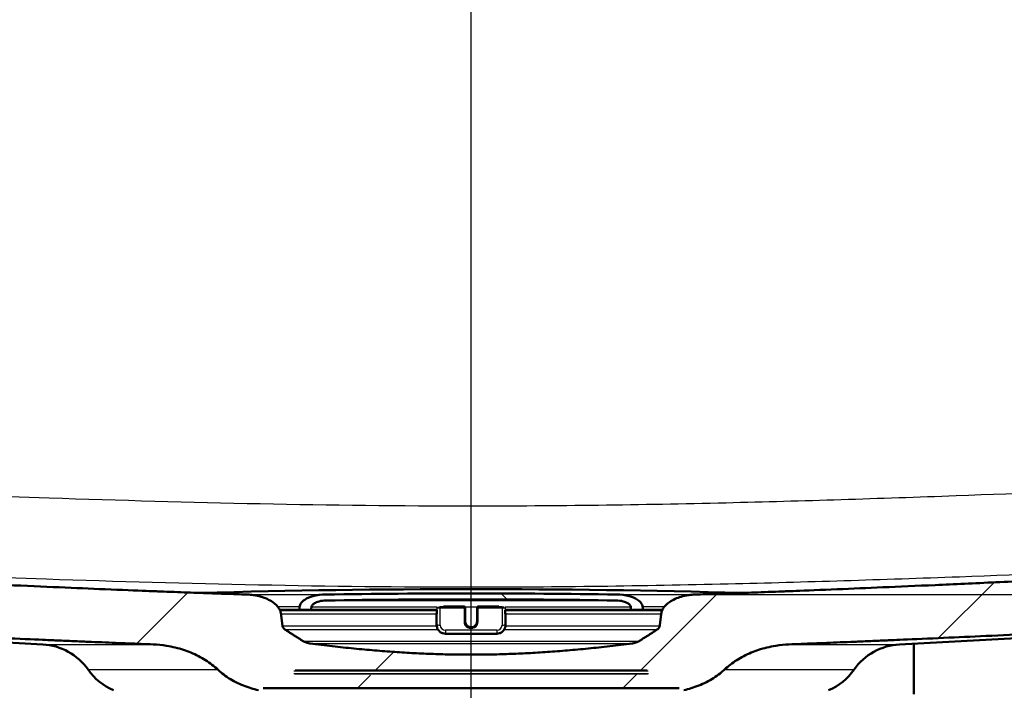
# Model space of a CAD drawing. Header units: millimetres. Extents: x 100 to 2000, y 93 to 3947.
# Tile 8 of 20: x 686 to 853, y 1551 to 1665. Entities that reach past the tile are written whole.
import ezdxf

# ---------------------------------------------------------------- set-up
doc = ezdxf.new("R2010")
doc.units = ezdxf.units.MM
doc.header["$LTSCALE"] = 10
for name, color, linetype, lineweight in [('Centerline(ISO)', 7, 'Continuous', 25), ('Dimensions(ISO)', 7, 'Continuous', 25), ('Hatch', 7, 'Continuous', 9), ('Visible Edges(ISO)', 7, 'Continuous', 50), ('Visible Tangent Edges(ISO)', 7, 'Continuous', 25)]:
    doc.layers.add(name, color=color, linetype=linetype, lineweight=lineweight)
doc.styles.add('Text_3.5mm', font='arial.ttf', dxfattribs={"width": 0.9})
doc.dimstyles.new('KS-STANDARD', dxfattribs={"dimscale": 10, "dimtxt": 3.5, "dimasz": 2.5, "dimexe": 3.175, "dimexo": 0, "dimgap": 0.8, "dimtad": 1, "dimdec": 1, "dimrnd": 1e-08, "dimtxsty": 'Text_3.5mm', "dimcen": 0.09, "dimdle": 10, "dimclrd": 7, "dimclre": 7, "dimclrt": 7, "dimadec": 0, "dimazin": 2, "dimtfac": 0.714286, "dimtdec": 4, "dimtmove": 0, "dimatfit": 3, "dimfxl": 0, "dimtolj": 1, "dimlwd": 25, "dimlwe": 25, "dimarcsym": 0})

# ---------------------------------------------------------------- blocks, each defined once
blk = doc.blocks.new('*D9')
at = {"layer": 'Defpoints', "color": 0, "linetype": 'Continuous'}
for p in [(965.57, 1767.08), (1225.09, 1767.08), (800.23, 1567.24)]:
    blk.add_point(p, dxfattribs=at)
at = {"layer": 'Dimensions(ISO)', "color": 7, "linetype": 'Continuous', "lineweight": 25}
for p, q in [((965.57, 1767.08), (1256.84, 1767.08)), ((1225.09, 1592.24), (1225.09, 1742.08)), ((800.23, 1567.24), (1256.84, 1567.24))]:
    blk.add_line(p, q, dxfattribs=at)
at = {"layer": 'Dimensions(ISO)', "color": 7, "linetype": 'Continuous'}
for points in [[(1220.93, 1742.08), (1229.26, 1742.08), (1225.09, 1767.08)], [(1220.93, 1592.24), (1229.26, 1592.24), (1225.09, 1567.24)]]:
    blk.add_solid(points, dxfattribs=at)
at = {"layer": 'Dimensions(ISO)', "color": 7, "linetype": 'Continuous', "lineweight": 25, "insert": (1199.22, 1632.24), "char_height": 35, "attachment_point": 4, "rotation": 90, "style": 'Text_3.5mm'}
blk.add_mtext('\\A1;200', dxfattribs=at)

msp = doc.modelspace()

# ---------------------------------------------------------------- hatches: boundary and pattern name
at = {"layer": 'Hatch'}
h = msp.add_hatch(dxfattribs=at)
h.set_pattern_fill('ANSI31', color=256, scale=254, style=0)
h.set_pattern_definition([(45, (0, 0), (-22.45064, 22.45064), [])])
edge = h.paths.add_edge_path()
edge.add_spline(control_points=[(797.58, 1551.38), (797.7, 1551.38), (797.84, 1551.36), (798.05, 1551.3), (798.16, 1551.25), (798.29, 1551.16), (798.35, 1551.1), (798.38, 1551.04), (798.38, 1551.03), (798.39, 1551.03)], knot_values=[-0.10134, -0.10134, -0.10134, -0.10134, -0.064566, -0.064566, -0.036176, -0.036176, -0.015542, -0.015542, -0.013949, -0.013949, -0.013949, -0.013949], degree=3, periodic=0)
edge.add_line((798.39, 1551.03), (798.39, 1551.03))
edge.add_spline(control_points=[(798.39, 1551.03), (798.82, 1551.13), (799.24, 1551.25), (800.47, 1551.64), (801.35, 1551.99), (803.04, 1552.84), (803.84, 1553.35), (804.76, 1554.08), (805.01, 1554.29), (805.25, 1554.53)], knot_values=[12.958233, 12.958233, 12.958233, 12.958233, 13.085259, 13.085259, 13.344928, 13.344928, 13.604598, 13.604598, 13.698705, 13.698705, 13.698705, 13.698705], degree=3, periodic=0)
edge.add_spline(control_points=[(805.25, 1554.53), (805.58, 1554.83), (805.91, 1555.11), (806.91, 1555.89), (807.7, 1556.39), (809.36, 1557.24), (810.23, 1557.6), (811.93, 1558.16), (812.92, 1558.41), (814.68, 1558.69), (815.44, 1558.77), (816.17, 1558.8)], knot_values=[4.12508, 4.12508, 4.12508, 4.12508, 4.248792, 4.248792, 4.50521, 4.50521, 4.761627, 4.761627, 5.040476, 5.040476, 5.250444, 5.250444, 5.250444, 5.250444], degree=3, periodic=0)
edge.add_spline(control_points=[(816.17, 1558.8), (847.56, 1560.02), (918.28, 1563.55)], knot_values=[25.041438, 25.041438, 25.041438, 31.228793, 31.228793, 31.228793], weights=[1.751223, 1.468718, 1.000744], degree=2, periodic=0)
edge.add_spline(control_points=[(918.28, 1563.55), (920.46, 1563.66), (922.61, 1564.13), (926.68, 1565.74), (928.57, 1566.88), (932.22, 1569.98), (933.85, 1572.04), (936.24, 1576.67), (936.98, 1579.19), (937.2, 1581.79)], knot_values=[-2.875134, -2.875134, -2.875134, -2.875134, -2.219023, -2.219023, -1.562894, -1.562894, -0.781472, -0.781472, 0, 0, 0, 0], degree=3, periodic=0)
edge.add_line((937.2, 1581.79), (952.35, 1754.97))
edge.add_ellipse((956.84, 1754.58), major_axis=(0.39, 4.48), ratio=1, start_angle=23.7503, end_angle=90, ccw=False)
edge.add_line((955.39, 1758.84), (955.39, 1760.08))
edge.add_ellipse((956.39, 1760.08), major_axis=(0, 1), ratio=1, start_angle=0, end_angle=90, ccw=False)
edge.add_line((956.39, 1761.08), (957.39, 1761.08))
edge.add_line((957.39, 1761.08), (967.39, 1761.08))
edge.add_line((967.39, 1761.08), (967.07, 1765.68))
edge.add_ellipse((965.57, 1765.58), major_axis=(-0.1, 1.5), ratio=1, start_angle=270, end_angle=356)
edge.add_line((965.57, 1767.08), (948.76, 1767.08))
edge.add_ellipse((948.76, 1765.58), major_axis=(-1.5, 0), ratio=1, start_angle=270, end_angle=355)
edge.add_line((947.27, 1765.71), (931.57, 1586.2))
edge.add_spline(control_points=[(931.57, 1586.2), (931.42, 1584.56), (931.01, 1582.96), (929.69, 1579.96), (928.79, 1578.58), (926.36, 1575.93), (924.77, 1574.76), (921.23, 1573.1), (919.32, 1572.62), (917.37, 1572.52)], knot_values=[-2.156381, -2.156381, -2.156381, -2.156381, -1.664116, -1.664116, -1.171866, -1.171866, -0.585904, -0.585904, 0, 0, 0, 0], degree=3, periodic=0)
edge.add_spline(control_points=[(917.37, 1572.52), (832.44, 1568.27), (800.23, 1567.24)], knot_values=[0.008308, 0.008308, 0.008308, 8.276929, 8.276929, 8.276929], weights=[1.001255, 1.625557, 1.917442], degree=2, periodic=0)
edge.add_spline(control_points=[(800.23, 1567.24), (799.9, 1567.23), (799.55, 1567.2), (798.76, 1567.09), (798.32, 1566.99), (797.27, 1566.68), (796.51, 1566.34), (795.54, 1565.66), (795.11, 1565.25), (794.76, 1564.66), (794.67, 1564.45), (794.6, 1564.19), (794.58, 1564.09), (794.56, 1563.99)], knot_values=[0.700676, 0.700676, 0.700676, 0.700676, 0.795408, 0.795408, 0.919285, 0.919285, 1.125469, 1.125469, 1.275, 1.275, 1.331078, 1.331078, 1.358683, 1.358683, 1.358683, 1.358683], degree=3, periodic=0)
edge.add_spline(control_points=[(794.56, 1563.99), (794.43, 1562.93), (794.3, 1561.89)], knot_values=[0, 0, 0, 0.211341, 0.211341, 0.211341], weights=[1, 1.000003, 1], degree=2, periodic=0)
edge.add_spline(control_points=[(794.3, 1561.89), (794.29, 1561.86), (794.29, 1561.83), (794.27, 1561.76), (794.24, 1561.7), (794.14, 1561.54), (794.02, 1561.42), (793.9, 1561.33), (793.89, 1561.33), (793.88, 1561.32)], knot_values=[0.006591, 0.006591, 0.006591, 0.006591, 0.014231, 0.014231, 0.029909, 0.029909, 0.071875, 0.071875, 0.074931, 0.074931, 0.074931, 0.074931], degree=3, periodic=0)
edge.add_spline(control_points=[(793.88, 1561.32), (792.27, 1560.26), (790.71, 1559.3)], knot_values=[0, 0, 0, 0.376379, 0.376379, 0.376379], weights=[1, 1.000387, 1], degree=2, periodic=0)
edge.add_spline(control_points=[(790.71, 1559.3), (790.53, 1559.2), (790.31, 1559.11), (789.98, 1559.03), (789.83, 1559), (789.67, 1558.97)], knot_values=[0.077064, 0.077064, 0.077064, 0.077064, 0.136783, 0.136783, 0.179661, 0.179661, 0.179661, 0.179661], degree=3, periodic=0)
edge.add_spline(control_points=[(789.67, 1558.97), (762.39, 1555.4), (735.11, 1558.97)], knot_values=[0, 0, 0, 5.470025, 5.470025, 5.470025], weights=[1, 1.1468, 1], degree=2, periodic=0)
edge.add_spline(control_points=[(735.11, 1558.97), (734.95, 1559), (734.8, 1559.03), (734.47, 1559.11), (734.25, 1559.2), (734.07, 1559.3)], knot_values=[0.758767, 0.758767, 0.758767, 0.758767, 0.801645, 0.801645, 0.861364, 0.861364, 0.861364, 0.861364], degree=3, periodic=0)
edge.add_spline(control_points=[(734.07, 1559.3), (732.51, 1560.26), (730.9, 1561.32)], knot_values=[0, 0, 0, 0.376379, 0.376379, 0.376379], weights=[1, 1.000387, 1], degree=2, periodic=0)
edge.add_spline(control_points=[(730.9, 1561.32), (730.89, 1561.33), (730.88, 1561.33), (730.76, 1561.42), (730.64, 1561.54), (730.54, 1561.7), (730.51, 1561.76), (730.49, 1561.83), (730.49, 1561.86), (730.48, 1561.89)], knot_values=[0.804848, 0.804848, 0.804848, 0.804848, 0.807903, 0.807903, 0.849869, 0.849869, 0.865548, 0.865548, 0.873188, 0.873188, 0.873188, 0.873188], degree=3, periodic=0)
edge.add_spline(control_points=[(730.48, 1561.89), (730.35, 1562.93), (730.22, 1563.99)], knot_values=[0, 0, 0, 0.211341, 0.211341, 0.211341], weights=[1, 1.000003, 1], degree=2, periodic=0)
edge.add_spline(control_points=[(730.22, 1563.99), (730.2, 1564.09), (730.18, 1564.19), (730.11, 1564.45), (730.02, 1564.66), (729.67, 1565.25), (729.24, 1565.66), (728.27, 1566.34), (727.51, 1566.68), (726.46, 1566.99), (726.02, 1567.09), (725.23, 1567.2), (724.88, 1567.23), (724.55, 1567.24)], knot_values=[1.407459, 1.407459, 1.407459, 1.407459, 1.435064, 1.435064, 1.491142, 1.491142, 1.640673, 1.640673, 1.846857, 1.846857, 1.970734, 1.970734, 2.065466, 2.065466, 2.065466, 2.065466], degree=3, periodic=0)
edge.add_spline(control_points=[(724.55, 1567.24), (692.34, 1568.27), (607.41, 1572.52)], knot_values=[22.797799, 22.797799, 22.797799, 31.066421, 31.066421, 31.066421], weights=[1.917442, 1.625557, 1.001255], degree=2, periodic=0)
edge.add_spline(control_points=[(607.41, 1572.52), (605.77, 1572.6), (604.16, 1572.95), (601.11, 1574.16), (599.69, 1575.01), (596.95, 1577.34), (595.73, 1578.89), (593.93, 1582.36), (593.39, 1584.25), (593.21, 1586.2)], knot_values=[-2.156391, -2.156391, -2.156391, -2.156391, -1.66429, -1.66429, -1.172174, -1.172174, -0.586106, -0.586106, 0, 0, 0, 0], degree=3, periodic=0)
edge.add_line((593.21, 1586.2), (577.51, 1765.71))
edge.add_ellipse((576.02, 1765.58), major_axis=(-0.13, 1.49), ratio=1, start_angle=270, end_angle=355)
edge.add_line((576.02, 1767.08), (559.21, 1767.08))
edge.add_ellipse((559.21, 1765.58), major_axis=(-1.5, 0), ratio=1, start_angle=270, end_angle=356)
edge.add_line((557.71, 1765.68), (557.39, 1761.08))
edge.add_line((557.39, 1761.08), (567.39, 1761.08))
edge.add_line((567.39, 1761.08), (568.39, 1761.08))
edge.add_ellipse((568.39, 1760.08), major_axis=(1, 0), ratio=1, start_angle=0, end_angle=90, ccw=False)
edge.add_line((569.39, 1760.08), (569.39, 1758.84))
edge.add_ellipse((567.94, 1754.58), major_axis=(4.26, -1.45), ratio=1, start_angle=23.7503, end_angle=90, ccw=False)
edge.add_line((572.43, 1754.97), (587.58, 1581.79))
edge.add_spline(control_points=[(587.58, 1581.79), (587.77, 1579.61), (588.32, 1577.48), (590.08, 1573.47), (591.28, 1571.63), (594.52, 1568.09), (596.64, 1566.54), (601.35, 1564.32), (603.9, 1563.68), (606.5, 1563.55)], knot_values=[-2.875121, -2.875121, -2.875121, -2.875121, -2.218794, -2.218794, -1.562489, -1.562489, -0.781206, -0.781206, 0, 0, 0, 0], degree=3, periodic=0)
edge.add_spline(control_points=[(606.5, 1563.55), (677.22, 1560.02), (708.61, 1558.8)], knot_values=[0.004917, 0.004917, 0.004917, 6.192271, 6.192271, 6.192271], weights=[1.000744, 1.468718, 1.751223], degree=2, periodic=0)
edge.add_spline(control_points=[(708.61, 1558.8), (709.34, 1558.77), (710.1, 1558.69), (711.86, 1558.41), (712.85, 1558.16), (714.55, 1557.6), (715.42, 1557.24), (717.08, 1556.39), (717.87, 1555.89), (718.87, 1555.11), (719.2, 1554.83), (719.53, 1554.53)], knot_values=[1.769227, 1.769227, 1.769227, 1.769227, 1.979195, 1.979195, 2.258043, 2.258043, 2.514461, 2.514461, 2.770879, 2.770879, 2.894591, 2.894591, 2.894591, 2.894591], degree=3, periodic=0)
edge.add_spline(control_points=[(719.53, 1554.53), (719.77, 1554.29), (720.02, 1554.08), (720.94, 1553.35), (721.74, 1552.84), (723.43, 1551.99), (724.31, 1551.64), (725.54, 1551.25), (725.96, 1551.13), (726.39, 1551.03)], knot_values=[5.380685, 5.380685, 5.380685, 5.380685, 5.474793, 5.474793, 5.734462, 5.734462, 5.994132, 5.994132, 6.121158, 6.121158, 6.121158, 6.121158], degree=3, periodic=0)
edge.add_line((726.39, 1551.03), (726.39, 1551.03))
edge.add_spline(control_points=[(726.39, 1551.03), (726.4, 1551.03), (726.4, 1551.04), (726.43, 1551.1), (726.49, 1551.16), (726.62, 1551.25), (726.73, 1551.3), (726.94, 1551.36), (727.08, 1551.38), (727.2, 1551.38)], knot_values=[0.013949, 0.013949, 0.013949, 0.013949, 0.015542, 0.015542, 0.036176, 0.036176, 0.064566, 0.064566, 0.10134, 0.10134, 0.10134, 0.10134], degree=3, periodic=0)
edge.add_line((727.2, 1551.38), (738.49, 1551.38))
edge.add_line((738.49, 1551.38), (797.58, 1551.38))
edge = h.paths.add_edge_path(flags=0)
edge.add_spline(control_points=[(732.41, 1554.28), (732.41, 1554.29), (732.41, 1554.29), (732.41, 1554.3), (732.42, 1554.3), (732.43, 1554.32), (732.44, 1554.33), (732.47, 1554.35), (732.49, 1554.36), (732.54, 1554.38), (732.57, 1554.38), (732.6, 1554.38)], knot_values=[0.000336, 0.000336, 0.000336, 0.000336, 0.0014, 0.0014, 0.002957, 0.002957, 0.007223, 0.007223, 0.013516, 0.013516, 0.02204, 0.02204, 0.02204, 0.02204], degree=3, periodic=0)
edge.add_line((732.6, 1554.38), (792.18, 1554.38))
edge.add_spline(control_points=[(792.18, 1554.38), (792.21, 1554.38), (792.24, 1554.38), (792.29, 1554.36), (792.31, 1554.35), (792.34, 1554.33), (792.35, 1554.32), (792.36, 1554.3), (792.37, 1554.3), (792.37, 1554.29), (792.37, 1554.29), (792.37, 1554.28)], knot_values=[0.066256, 0.066256, 0.066256, 0.066256, 0.07478, 0.07478, 0.081072, 0.081072, 0.085338, 0.085338, 0.086895, 0.086895, 0.087959, 0.087959, 0.087959, 0.087959], degree=3, periodic=0)
edge.add_line((792.37, 1554.28), (792.4, 1553.88))
edge.add_spline(control_points=[(792.4, 1553.88), (792.4, 1553.88), (792.4, 1553.88), (792.4, 1553.88), (792.4, 1553.87), (792.4, 1553.87), (792.39, 1553.86), (792.39, 1553.85), (792.38, 1553.84), (792.37, 1553.83), (792.34, 1553.81), (792.32, 1553.8), (792.27, 1553.78), (792.24, 1553.78), (792.21, 1553.78)], knot_values=[-0.000336, -0.000336, -0.000336, -0.000336, 0, 0, 0, 0.001401, 0.001401, 0.002958, 0.002958, 0.007223, 0.007223, 0.013512, 0.013512, 0.021371, 0.021371, 0.021371, 0.021371], degree=3, periodic=0)
edge.add_spline(control_points=[(792.21, 1553.78), (762.39, 1553.23), (732.57, 1553.78)], knot_values=[2.21493, 2.21493, 2.21493, 9.191636, 9.191636, 9.191636], weights=[1.169518, 1.372163, 1.169518], degree=2, periodic=0)
edge.add_spline(control_points=[(732.57, 1553.78), (732.54, 1553.78), (732.51, 1553.78), (732.46, 1553.8), (732.44, 1553.81), (732.41, 1553.83), (732.4, 1553.84), (732.39, 1553.85), (732.39, 1553.86), (732.38, 1553.87), (732.38, 1553.87), (732.38, 1553.88), (732.38, 1553.88), (732.38, 1553.88), (732.38, 1553.88)], knot_values=[-0.021371, -0.021371, -0.021371, -0.021371, -0.013512, -0.013512, -0.007223, -0.007223, -0.002958, -0.002958, -0.001401, -0.001401, 0, 0, 0, 0.000336, 0.000336, 0.000336, 0.000336], degree=3, periodic=0)
edge.add_line((732.38, 1553.88), (732.41, 1554.28))
h = msp.add_hatch(dxfattribs=at)
h.set_pattern_fill('ANSI31', color=256, scale=254, angle=90, style=0)
h.set_pattern_definition([(135, (0, 0), (-22.45064, -22.45064), [])])
edge = h.paths.add_edge_path()
edge.add_spline(control_points=[(791.27, 1564.66), (791.29, 1564.66), (791.32, 1564.67), (791.37, 1564.68), (791.39, 1564.69), (791.42, 1564.71), (791.43, 1564.72), (791.44, 1564.74), (791.45, 1564.74), (791.45, 1564.75), (791.45, 1564.76), (791.45, 1564.76), (791.45, 1564.76), (791.45, 1564.77), (791.45, 1564.77)], knot_values=[-0.021407, -0.021407, -0.021407, -0.021407, -0.013639, -0.013639, -0.007225, -0.007225, -0.002934, -0.002934, -0.001386, -0.001386, 0, 0, 0, 0.000498, 0.000498, 0.000498, 0.000498], degree=3, periodic=0)
edge.add_line((791.45, 1564.77), (791.41, 1565.15))
edge.add_spline(control_points=[(791.41, 1565.15), (791.4, 1565.22), (791.39, 1565.29), (791.34, 1565.46), (791.29, 1565.58), (791.07, 1565.95), (790.8, 1566.2), (790.14, 1566.63), (789.61, 1566.84), (788.5, 1567.14), (787.71, 1567.23), (787.02, 1567.24)], knot_values=[0.010959, 0.010959, 0.010959, 0.010959, 0.030124, 0.030124, 0.063656, 0.063656, 0.156533, 0.156533, 0.299699, 0.299699, 0.501078, 0.501078, 0.501078, 0.501078], degree=3, periodic=0)
edge.add_ellipse((762.39, -28.46), major_axis=(-1595.7, 24.63), ratio=1, start_angle=270, end_angle=271.76842)
edge.add_spline(control_points=[(737.76, 1567.24), (737.07, 1567.23), (736.28, 1567.14), (735.17, 1566.84), (734.64, 1566.63), (733.98, 1566.2), (733.71, 1565.95), (733.49, 1565.58), (733.44, 1565.46), (733.39, 1565.29), (733.38, 1565.22), (733.37, 1565.15)], knot_values=[1.706801, 1.706801, 1.706801, 1.706801, 1.90818, 1.90818, 2.051346, 2.051346, 2.144223, 2.144223, 2.177755, 2.177755, 2.19692, 2.19692, 2.19692, 2.19692], degree=3, periodic=0)
edge.add_line((733.37, 1565.15), (733.33, 1564.77))
edge.add_spline(control_points=[(733.33, 1564.77), (733.33, 1564.77), (733.33, 1564.76), (733.33, 1564.76), (733.33, 1564.76), (733.33, 1564.75), (733.33, 1564.74), (733.34, 1564.74), (733.35, 1564.72), (733.36, 1564.71), (733.39, 1564.69), (733.41, 1564.68), (733.46, 1564.67), (733.49, 1564.66), (733.51, 1564.66)], knot_values=[-0.000498, -0.000498, -0.000498, -0.000498, 0, 0, 0, 0.001386, 0.001386, 0.002934, 0.002934, 0.007225, 0.007225, 0.013639, 0.013639, 0.021407, 0.021407, 0.021407, 0.021407], degree=3, periodic=0)
edge.add_spline(control_points=[(733.51, 1564.66), (734.32, 1564.64), (735.11, 1564.62)], knot_values=[2.257389, 2.257389, 2.257389, 2.419883, 2.419883, 2.419883], weights=[1.170133, 1.174723, 1.179093], degree=2, periodic=0)
edge.add_spline(control_points=[(735.11, 1564.62), (735.12, 1564.62), (735.12, 1564.62), (735.12, 1564.62)], knot_values=[0.022075, 0.022075, 0.022075, 0.022075, 0.023123, 0.023123, 0.023123, 0.023123], degree=3, periodic=0)
edge.add_spline(control_points=[(735.12, 1564.62), (735.15, 1564.62), (735.19, 1564.62), (735.24, 1564.64), (735.27, 1564.65), (735.3, 1564.67), (735.31, 1564.68), (735.32, 1564.7), (735.32, 1564.7), (735.33, 1564.71), (735.33, 1564.71), (735.33, 1564.71)], knot_values=[0.023123, 0.023123, 0.023123, 0.023123, 0.032398, 0.032398, 0.039093, 0.039093, 0.043453, 0.043453, 0.044982, 0.044982, 0.045838, 0.045838, 0.045838, 0.045838], degree=3, periodic=0)
edge.add_line((735.33, 1564.71), (735.37, 1565.1))
edge.add_spline(control_points=[(735.37, 1565.1), (735.37, 1565.14), (735.38, 1565.18), (735.41, 1565.27), (735.44, 1565.33), (735.56, 1565.53), (735.72, 1565.67), (736.09, 1565.9), (736.39, 1566.02), (737.02, 1566.18), (737.46, 1566.23), (737.84, 1566.24)], knot_values=[0.005976, 0.005976, 0.005976, 0.005976, 0.016118, 0.016118, 0.034271, 0.034271, 0.08603, 0.08603, 0.167264, 0.167264, 0.279123, 0.279123, 0.279123, 0.279123], degree=3, periodic=0)
edge.add_ellipse((762.39, -28.46), major_axis=(1594.7, 24.55), ratio=1, start_angle=88.2359, end_angle=90, ccw=False)
edge.add_spline(control_points=[(786.94, 1566.24), (787.32, 1566.23), (787.76, 1566.18), (788.39, 1566.02), (788.69, 1565.9), (789.06, 1565.67), (789.22, 1565.53), (789.34, 1565.33), (789.37, 1565.27), (789.4, 1565.18), (789.41, 1565.14), (789.41, 1565.1)], knot_values=[0.915105, 0.915105, 0.915105, 0.915105, 1.026964, 1.026964, 1.108198, 1.108198, 1.159957, 1.159957, 1.17811, 1.17811, 1.188252, 1.188252, 1.188252, 1.188252], degree=3, periodic=0)
edge.add_line((789.41, 1565.1), (789.45, 1564.71))
edge.add_spline(control_points=[(789.45, 1564.71), (789.45, 1564.71), (789.45, 1564.71), (789.46, 1564.7), (789.46, 1564.7), (789.47, 1564.68), (789.48, 1564.67), (789.51, 1564.65), (789.54, 1564.64), (789.59, 1564.62), (789.63, 1564.62), (789.66, 1564.62)], knot_values=[0.046835, 0.046835, 0.046835, 0.046835, 0.047691, 0.047691, 0.04922, 0.04922, 0.05358, 0.05358, 0.060275, 0.060275, 0.06955, 0.06955, 0.06955, 0.06955], degree=3, periodic=0)
edge.add_spline(control_points=[(789.66, 1564.62), (789.66, 1564.62), (789.67, 1564.62), (789.67, 1564.62)], knot_values=[0.06955, 0.06955, 0.06955, 0.06955, 0.070599, 0.070599, 0.070599, 0.070599], degree=3, periodic=0)
edge.add_spline(control_points=[(789.67, 1564.62), (790.46, 1564.64), (791.27, 1564.66)], knot_values=[8.854545, 8.854545, 8.854545, 9.017039, 9.017039, 9.017039], weights=[1.179093, 1.174723, 1.170133], degree=2, periodic=0)

# ---------------------------------------------------------------- linework, layer by layer
at = {"layer": 'Centerline(ISO)', "linetype": 'Continuous'}
msp.add_line((762.39, 837.35), (762.39, 1803.83), dxfattribs=at)
at = {"layer": 'Visible Edges(ISO)'}
for p, q in [((730.03, 1564.62), (735.12, 1564.62)), ((735.12, 1564.62), (756.61, 1564.62)), ((756.61, 1564.62), (756.61, 1564)), ((761.19, 1565.19), (757.72, 1565.19)), ((761.39, 1564.98), (761.39, 1564.99)), ((761.39, 1562.69), (761.39, 1564.98)), ((763.39, 1564.99), (763.39, 1564.98)), ((763.39, 1564.98), (763.39, 1562.69)), ((767.06, 1565.19), (763.59, 1565.19)), ((768.17, 1564.62), (789.66, 1564.62)), ((768.17, 1564), (768.17, 1564.62)), ((789.66, 1564.62), (794.75, 1564.62)), ((689.91, 1558.8), (606.49, 1563.17)), ((756.56, 1564.06), (756.56, 1564.01)), ((756.56, 1564.01), (756.56, 1562.11)), ((768.22, 1564.01), (768.22, 1564.06)), ((768.22, 1562.11), (768.22, 1564.01)), ((834.87, 1558.8), (918.29, 1563.17)), ((758.06, 1560.61), (766.72, 1560.61)), ((837.29, 1558.92), (837.29, 1550.38)), ((792.18, 1554.38), (732.6, 1554.38)), ((727.2, 1551.38), (738.49, 1551.38)), ((738.49, 1551.38), (797.58, 1551.38))]:
    msp.add_line(p, q, dxfattribs=at)
for centre, radius, start, end in [((762.39, -28.46), 1596.62, 88.35569, 91.64431), ((762.39, -28.46), 1595.89, 89.11579, 90.88421), ((762.39, -28.46), 1594.88, 89.11795, 90.88205), ((761.19, 1564.99), 0.2, 0, 90), ((763.59, 1564.99), 0.2, 90, 180), ((689.38, 1548.81), 10, 34.8602, 87), ((835.4, 1548.81), 10, 93, 145.1398), ((705.79, 1560.24), 10, 214.8602, 247.1526), ((818.99, 1560.24), 10, 292.8474, 325.1398)]:
    msp.add_arc(centre, radius, start, end, dxfattribs=at)
for centre, major_axis, start_param, end_param in [((757.16, 1564.06), (-0.6, 0), 5.857325, 6.283185), ((757.16, 1564.01), (-0.6, 0), 0, 0.523599), ((756.81, 1564), (-0.2, 0), 0, 0.523599), ((767.62, 1564.01), (0.6, 0), 5.759587, 6.283185), ((767.97, 1564), (0.2, 0), 5.759587, 6.283185), ((767.62, 1564.06), (0.6, 0), 0, 0.42586)]:
    msp.add_ellipse(centre, major_axis=major_axis, ratio=0.052336, start_param=start_param, end_param=end_param, dxfattribs=at)
for points, weights in [([(724.55, 1567.24), (692.34, 1568.27), (607.41, 1572.52)], [1.91744230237, 1.62555690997, 1.00125482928]), ([(917.37, 1572.52), (832.44, 1568.27), (800.23, 1567.24)], [1.00125482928, 1.62555690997, 1.91744230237]), ([(733.37, 1565.15), (733.35, 1564.96), (733.33, 1564.77)], [1, 1.0000006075, 1.00000109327]), ([(733.51, 1564.66), (734.32, 1564.64), (735.11, 1564.62)], [1.17013254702, 1.1747229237, 1.17909260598]), ([(735.33, 1564.71), (735.35, 1564.91), (735.37, 1565.1)], [1.00000125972, 1.00000070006, 1]), ([(789.41, 1565.1), (789.43, 1564.91), (789.45, 1564.71)], [1, 1.00000070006, 1.00000125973]), ([(789.67, 1564.62), (790.46, 1564.64), (791.27, 1564.66)], [1.179092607, 1.17472292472, 1.17013254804]), ([(791.45, 1564.77), (791.43, 1564.96), (791.41, 1565.15)], [1.0000010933, 1.00000060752, 1]), ([(606.5, 1563.55), (677.22, 1560.02), (708.61, 1558.8)], [1.00074388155, 1.4687175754, 1.75122299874]), ([(730.48, 1561.89), (730.35, 1562.93), (730.22, 1563.99)], [1, 1.00000261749, 1]), ([(794.56, 1563.99), (794.43, 1562.93), (794.3, 1561.89)], [1, 1.00000261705, 1]), ([(816.17, 1558.8), (847.56, 1560.02), (918.28, 1563.55)], [1.75122299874, 1.4687175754, 1.00074388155]), ([(734.07, 1559.3), (732.51, 1560.26), (730.9, 1561.32)], [1, 1.0003873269, 1]), ([(793.88, 1561.32), (792.27, 1560.26), (790.71, 1559.3)], [1, 1.00038732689, 1]), ([(789.67, 1558.97), (762.39, 1555.4), (735.11, 1558.97)], [1, 1.14680045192, 1])]:
    msp.add_rational_spline(points, weights, degree=2, dxfattribs=at)
for points, knots in [([(730.22, 1563.99), (730.2, 1564.09), (730.18, 1564.19), (730.11, 1564.45), (730.02, 1564.66), (729.67, 1565.25), (729.24, 1565.66), (728.27, 1566.34), (727.51, 1566.68), (726.46, 1566.99), (726.02, 1567.09), (725.23, 1567.2), (724.88, 1567.23), (724.55, 1567.24)], [1.4074588, 1.4074588, 1.4074588, 1.4074588, 1.4350644, 1.4350644, 1.4911423, 1.4911423, 1.640673, 1.640673, 1.8468574, 1.8468574, 1.9707344, 1.9707344, 2.0654661, 2.0654661, 2.0654661, 2.0654661]), ([(737.76, 1567.24), (737.07, 1567.23), (736.28, 1567.14), (735.17, 1566.84), (734.64, 1566.63), (733.98, 1566.2), (733.71, 1565.95), (733.49, 1565.58), (733.44, 1565.46), (733.39, 1565.29), (733.38, 1565.22), (733.37, 1565.15)], [1.7068007, 1.7068007, 1.7068007, 1.7068007, 1.9081796, 1.9081796, 2.0513463, 2.0513463, 2.1442232, 2.1442232, 2.1777546, 2.1777546, 2.19692, 2.19692, 2.19692, 2.19692]), ([(735.37, 1565.1), (735.37, 1565.14), (735.38, 1565.18), (735.41, 1565.27), (735.44, 1565.33), (735.56, 1565.53), (735.72, 1565.67), (736.09, 1565.9), (736.39, 1566.02), (737.02, 1566.18), (737.46, 1566.23), (737.84, 1566.24)], [0.0059759, 0.0059759, 0.0059759, 0.0059759, 0.016118, 0.016118, 0.0342707, 0.0342707, 0.08603, 0.08603, 0.1672643, 0.1672643, 0.2791229, 0.2791229, 0.2791229, 0.2791229]), ([(786.94, 1566.24), (787.32, 1566.23), (787.76, 1566.18), (788.39, 1566.02), (788.69, 1565.9), (789.06, 1565.67), (789.22, 1565.53), (789.34, 1565.33), (789.37, 1565.27), (789.4, 1565.18), (789.41, 1565.14), (789.41, 1565.1)], [0.9151053, 0.9151053, 0.9151053, 0.9151053, 1.0269639, 1.0269639, 1.1081982, 1.1081982, 1.1599575, 1.1599575, 1.1781102, 1.1781102, 1.1882523, 1.1882523, 1.1882523, 1.1882523]), ([(791.41, 1565.15), (791.4, 1565.22), (791.39, 1565.29), (791.34, 1565.46), (791.29, 1565.58), (791.07, 1565.95), (790.8, 1566.2), (790.14, 1566.63), (789.61, 1566.84), (788.5, 1567.14), (787.71, 1567.23), (787.02, 1567.24)], [0.0109589, 0.0109589, 0.0109589, 0.0109589, 0.0301243, 0.0301243, 0.0636557, 0.0636557, 0.1565326, 0.1565326, 0.2996993, 0.2996993, 0.5010782, 0.5010782, 0.5010782, 0.5010782]), ([(800.23, 1567.24), (799.9, 1567.23), (799.55, 1567.2), (798.76, 1567.09), (798.32, 1566.99), (797.27, 1566.68), (796.51, 1566.34), (795.54, 1565.66), (795.11, 1565.25), (794.76, 1564.66), (794.67, 1564.45), (794.6, 1564.19), (794.58, 1564.09), (794.56, 1563.99)], [0.7006759, 0.7006759, 0.7006759, 0.7006759, 0.7954076, 0.7954076, 0.9192846, 0.9192846, 1.125469, 1.125469, 1.2749997, 1.2749997, 1.3310776, 1.3310776, 1.3586832, 1.3586832, 1.3586832, 1.3586832]), ([(733.33, 1564.77), (733.33, 1564.77), (733.33, 1564.76), (733.33, 1564.76), (733.33, 1564.76), (733.33, 1564.75), (733.33, 1564.74), (733.34, 1564.74), (733.35, 1564.72), (733.36, 1564.71), (733.39, 1564.69), (733.41, 1564.68), (733.46, 1564.67), (733.49, 1564.66), (733.51, 1564.66)], [-0.00049835, -0.00049835, -0.00049835, -0.00049835, 0, 0, 0, 0.00138588, 0.00138588, 0.00293385, 0.00293385, 0.00722517, 0.00722517, 0.01363857, 0.01363857, 0.02140654, 0.02140654, 0.02140654, 0.02140654]), ([(735.11, 1564.62), (735.12, 1564.62), (735.12, 1564.62), (735.15, 1564.62), (735.19, 1564.62), (735.24, 1564.64), (735.27, 1564.65), (735.3, 1564.67), (735.31, 1564.68), (735.32, 1564.7), (735.32, 1564.7), (735.33, 1564.71), (735.33, 1564.71), (735.33, 1564.71)], [0.02207451, 0.02207451, 0.02207451, 0.02207451, 0.02312289, 0.02312289, 0.03239802, 0.03239802, 0.03909308, 0.03909308, 0.04345327, 0.04345327, 0.04498222, 0.04498222, 0.04583844, 0.04583844, 0.04583844, 0.04583844]), ([(789.45, 1564.71), (789.45, 1564.71), (789.45, 1564.71), (789.46, 1564.7), (789.46, 1564.7), (789.47, 1564.68), (789.48, 1564.67), (789.51, 1564.65), (789.54, 1564.64), (789.59, 1564.62), (789.63, 1564.62), (789.66, 1564.62), (789.67, 1564.62), (789.67, 1564.62)], [0.04683473, 0.04683473, 0.04683473, 0.04683473, 0.04769095, 0.04769095, 0.0492199, 0.0492199, 0.0535801, 0.0535801, 0.06027516, 0.06027516, 0.06955029, 0.06955029, 0.07059866, 0.07059866, 0.07059866, 0.07059866]), ([(791.27, 1564.66), (791.29, 1564.66), (791.32, 1564.67), (791.37, 1564.68), (791.39, 1564.69), (791.42, 1564.71), (791.43, 1564.72), (791.44, 1564.74), (791.45, 1564.74), (791.45, 1564.75), (791.45, 1564.76), (791.45, 1564.76), (791.45, 1564.76), (791.45, 1564.77), (791.45, 1564.77)], [-0.02140654, -0.02140654, -0.02140654, -0.02140654, -0.01363857, -0.01363857, -0.00722517, -0.00722517, -0.00293385, -0.00293385, -0.00138588, -0.00138588, 0, 0, 0, 0.00049835, 0.00049835, 0.00049835, 0.00049835]), ([(763.39, 1562.7), (763.39, 1562.59), (763.37, 1562.48), (763.31, 1562.28), (763.26, 1562.19), (763.13, 1562.02), (763.05, 1561.94), (762.88, 1561.82), (762.78, 1561.77), (762.57, 1561.71), (762.47, 1561.7), (762.25, 1561.7), (762.15, 1561.72), (761.95, 1561.8), (761.85, 1561.85), (761.69, 1561.98), (761.61, 1562.06), (761.5, 1562.24), (761.45, 1562.34), (761.4, 1562.52), (761.39, 1562.61), (761.39, 1562.7)], [3.141593, 3.141593, 3.141593, 3.141593, 3.461786, 3.461786, 3.781941, 3.781941, 4.101996, 4.101996, 4.421929, 4.421929, 4.741768, 4.741768, 5.061576, 5.061576, 5.381429, 5.381429, 5.701384, 5.701384, 6.02146, 6.02146, 6.283185, 6.283185, 6.283185, 6.283185]), ([(730.9, 1561.32), (730.89, 1561.33), (730.88, 1561.33), (730.76, 1561.42), (730.64, 1561.54), (730.54, 1561.7), (730.51, 1561.76), (730.49, 1561.83), (730.49, 1561.86), (730.48, 1561.89)], [0.8048476, 0.8048476, 0.8048476, 0.8048476, 0.80790337, 0.80790337, 0.84986914, 0.84986914, 0.86554793, 0.86554793, 0.87318756, 0.87318756, 0.87318756, 0.87318756]), ([(758.06, 1560.61), (757.9, 1560.61), (757.75, 1560.63), (757.45, 1560.73), (757.31, 1560.8), (757.05, 1560.99), (756.94, 1561.1), (756.75, 1561.35), (756.68, 1561.5), (756.58, 1561.79), (756.56, 1561.95), (756.56, 1562.11)], [4.712389, 4.712389, 4.712389, 4.712389, 5.026548, 5.026548, 5.340708, 5.340708, 5.654867, 5.654867, 5.969026, 5.969026, 6.283185, 6.283185, 6.283185, 6.283185]), ([(768.22, 1562.11), (768.22, 1561.95), (768.2, 1561.79), (768.1, 1561.5), (768.03, 1561.35), (767.84, 1561.1), (767.73, 1560.99), (767.47, 1560.8), (767.33, 1560.73), (767.03, 1560.63), (766.88, 1560.61), (766.72, 1560.61)], [3.141593, 3.141593, 3.141593, 3.141593, 3.455752, 3.455752, 3.769911, 3.769911, 4.08407, 4.08407, 4.39823, 4.39823, 4.712389, 4.712389, 4.712389, 4.712389]), ([(794.3, 1561.89), (794.29, 1561.86), (794.29, 1561.83), (794.27, 1561.76), (794.24, 1561.7), (794.14, 1561.54), (794.02, 1561.42), (793.9, 1561.33), (793.89, 1561.33), (793.88, 1561.32)], [0.00659086, 0.00659086, 0.00659086, 0.00659086, 0.0142305, 0.0142305, 0.02990929, 0.02990929, 0.07187505, 0.07187505, 0.07493083, 0.07493083, 0.07493083, 0.07493083]), ([(708.61, 1558.8), (709.34, 1558.77), (710.1, 1558.69), (711.86, 1558.41), (712.85, 1558.16), (714.55, 1557.6), (715.42, 1557.24), (717.08, 1556.39), (717.87, 1555.89), (718.87, 1555.11), (719.2, 1554.83), (719.53, 1554.53)], [1.769227, 1.769227, 1.769227, 1.769227, 1.979195, 1.979195, 2.258043, 2.258043, 2.514461, 2.514461, 2.770879, 2.770879, 2.894591, 2.894591, 2.894591, 2.894591]), ([(735.11, 1558.97), (734.95, 1559), (734.8, 1559.03), (734.47, 1559.11), (734.25, 1559.2), (734.07, 1559.3)], [0.7587667, 0.7587667, 0.7587667, 0.7587667, 0.8016453, 0.8016453, 0.8613639, 0.8613639, 0.8613639, 0.8613639]), ([(790.71, 1559.3), (790.53, 1559.2), (790.31, 1559.11), (789.98, 1559.03), (789.83, 1559), (789.67, 1558.97)], [0.0770639, 0.0770639, 0.0770639, 0.0770639, 0.1367825, 0.1367825, 0.179661, 0.179661, 0.179661, 0.179661]), ([(805.25, 1554.53), (805.58, 1554.83), (805.91, 1555.11), (806.91, 1555.89), (807.7, 1556.39), (809.36, 1557.24), (810.23, 1557.6), (811.93, 1558.16), (812.92, 1558.41), (814.68, 1558.69), (815.44, 1558.77), (816.17, 1558.8)], [4.12508, 4.12508, 4.12508, 4.12508, 4.248792, 4.248792, 4.50521, 4.50521, 4.761627, 4.761627, 5.040476, 5.040476, 5.250444, 5.250444, 5.250444, 5.250444]), ([(719.53, 1554.53), (719.77, 1554.29), (720.02, 1554.08), (720.94, 1553.35), (721.74, 1552.84), (723.43, 1551.99), (724.31, 1551.64), (725.54, 1551.25), (725.96, 1551.13), (726.39, 1551.03)], [5.3806854, 5.3806854, 5.3806854, 5.3806854, 5.4747925, 5.4747925, 5.734462, 5.734462, 5.9941315, 5.9941315, 6.1211577, 6.1211577, 6.1211577, 6.1211577]), ([(798.39, 1551.03), (798.82, 1551.13), (799.24, 1551.25), (800.47, 1551.64), (801.35, 1551.99), (803.04, 1552.84), (803.84, 1553.35), (804.76, 1554.08), (805.01, 1554.29), (805.25, 1554.53)], [12.9582328, 12.9582328, 12.9582328, 12.9582328, 13.085259, 13.085259, 13.3449285, 13.3449285, 13.604598, 13.604598, 13.6987051, 13.6987051, 13.6987051, 13.6987051])]:
    msp.add_open_spline(points, degree=3, knots=knots, dxfattribs=at)
at = {"layer": 'Visible Tangent Edges(ISO)'}
for p, q in [((724.55, 1567.24), (737.76, 1567.24)), ((737.84, 1566.24), (786.94, 1566.24)), ((787.02, 1567.24), (800.23, 1567.24)), ((733.37, 1565.15), (729.7, 1565.15)), ((729.96, 1564.77), (733.33, 1564.77)), ((733.51, 1564.66), (730.01, 1564.66)), ((730.03, 1564.62), (735.11, 1564.62)), ((756.63, 1564.71), (735.33, 1564.71)), ((756.67, 1565.1), (735.37, 1565.1)), ((756.64, 1563.99), (756.64, 1564.99)), ((757.16, 1564.97), (757.16, 1565.18)), ((761.19, 1565.18), (757.16, 1565.18)), ((757.16, 1564.97), (761.19, 1564.97)), ((757.16, 1562.08), (757.16, 1564.97)), ((757.59, 1565.19), (761.19, 1565.19)), ((761.19, 1565.19), (761.19, 1565.18)), ((761.19, 1565.19), (761.19, 1565.19)), ((761.19, 1564.97), (761.19, 1565.18)), ((761.19, 1564.97), (761.19, 1562.68)), ((763.42, 1565.1), (761.36, 1565.1)), ((763.59, 1565.18), (763.59, 1565.19)), ((763.59, 1565.19), (763.59, 1565.19)), ((763.59, 1565.19), (767.19, 1565.19)), ((763.59, 1565.18), (763.59, 1564.97)), ((767.62, 1565.18), (763.59, 1565.18)), ((763.59, 1562.68), (763.59, 1564.97)), ((763.59, 1564.97), (767.62, 1564.97)), ((767.62, 1564.97), (767.62, 1565.18)), ((767.62, 1564.97), (767.62, 1562.08)), ((789.41, 1565.1), (768.11, 1565.1)), ((768.14, 1564.99), (768.14, 1563.99)), ((789.45, 1564.71), (768.15, 1564.71)), ((789.67, 1564.62), (794.75, 1564.62)), ((794.77, 1564.66), (791.27, 1564.66)), ((795.08, 1565.15), (791.41, 1565.15)), ((791.45, 1564.77), (794.82, 1564.77)), ((730.22, 1563.99), (756.56, 1563.99)), ((768.22, 1563.99), (794.56, 1563.99)), ((756.58, 1561.89), (730.48, 1561.89)), ((730.9, 1561.32), (756.78, 1561.32)), ((766.72, 1561.18), (758.06, 1561.18)), ((758.06, 1561.18), (758.06, 1560.61)), ((766.72, 1561.18), (766.72, 1560.61)), ((768, 1561.32), (793.88, 1561.32)), ((794.3, 1561.89), (768.2, 1561.89)), ((689.91, 1558.8), (708.61, 1558.8)), ((790.71, 1559.3), (734.07, 1559.3)), ((735.11, 1558.97), (789.67, 1558.97)), ((816.17, 1558.8), (834.87, 1558.8)), ((697.59, 1554.53), (719.53, 1554.53)), ((805.25, 1554.53), (827.19, 1554.53)), ((732.38, 1553.88), (792.4, 1553.88)), ((792.37, 1554.28), (732.41, 1554.28)), ((792.21, 1553.78), (732.57, 1553.78))]:
    msp.add_line(p, q, dxfattribs=at)
for centre, major_axis, ratio, start_param, end_param in [((756.81, 1564.99), (-0.2, 0), 0.052336, 0.454336, 0.523599), ((756.81, 1564.99), (-0.018, -0.199), 0.864839, 4.249118, 4.816823), ((757.16, 1565), (0.6, 0), 0.052336, 3.665191, 4.712389), ((757.16, 1565.2), (-0.4, 0), 0.052336, 0.733675, 1.570796), ((761.19, 1564.99), (0.2, 0), 0.99863, 0, 1.570796), ((761.19, 1564.98), (0.2, 0), 0.99863, 0, 1.570796), ((761.19, 1564.98), (0.2, 0), 0.052336, 4.712389, 6.283185), ((763.59, 1564.99), (-0.2, 0), 0.99863, 4.712389, 6.283185), ((763.59, 1564.98), (-0.2, 0), 0.99863, 4.712389, 6.283185), ((763.59, 1564.98), (-0.2, 0), 0.052336, 0, 1.570796), ((767.62, 1565.2), (-0.4, 0), 0.052336, 1.570796, 2.407917), ((767.62, 1565), (0.6, 0), 0.052336, 4.712389, 5.759587), ((767.97, 1564.99), (-0.018, 0.199), 0.864839, 4.607955, 5.17566), ((767.97, 1564.99), (-0.2, 0), 0.052336, 2.617994, 2.687257), ((761.19, 1562.69), (0.2, 0), 0.052336, 4.712389, 6.283185), ((762.39, 1562.7), (-1, 0), 0.99863, 0, 3.141593), ((762.39, 1562.69), (1, 0), 0.99863, 3.141593, 6.283185), ((763.59, 1562.69), (-0.2, 0), 0.052336, 0, 1.570796), ((757.16, 1562.11), (-0.6, 0), 0.052336, 0, 1.570796), ((758.06, 1562.08), (-0.9, 0), 0.99863, 0, 1.570796), ((762.39, 1562.68), (-1.2, 0), 0.99863, 0, 3.141593), ((766.72, 1562.08), (0.9, 0), 0.99863, 4.712389, 6.283185), ((767.62, 1562.11), (0.6, 0), 0.052336, 4.712389, 6.283185)]:
    msp.add_ellipse(centre, major_axis=major_axis, ratio=ratio, start_param=start_param, end_param=end_param, dxfattribs=at)
for points, knots in [([(911.69, 1586.74), (889.28, 1585.72), (866.88, 1584.75), (831.49, 1583.46), (818.52, 1583.04), (791.16, 1582.39), (776.77, 1582.19), (738.6, 1582.19), (714.8, 1582.75), (672.79, 1584.17), (654.56, 1584.92), (628.59, 1586.04), (620.84, 1586.39), (613.09, 1586.74)], [-29.87639, -29.87639, -29.87639, -29.87639, -23.148003, -23.148003, -19.253412, -19.253412, -14.938195, -14.938195, -7.799752, -7.799752, -2.326662, -2.326662, 0, 0, 0, 0]), ([(612.41, 1573.07), (620.17, 1572.72), (627.92, 1572.37), (653.94, 1571.24), (672.21, 1570.5), (714.4, 1569.08), (738.38, 1568.52), (776.91, 1568.52), (791.42, 1568.72), (818.96, 1569.37), (831.99, 1569.79), (867.5, 1571.08), (889.94, 1572.05), (912.37, 1573.07)], [0, 0, 0, 0, 2.326662, 2.326662, 7.799752, 7.799752, 14.938195, 14.938195, 19.253412, 19.253412, 23.148003, 23.148003, 29.87639, 29.87639, 29.87639, 29.87639])]:
    msp.add_open_spline(points, degree=3, knots=knots, dxfattribs=at)

# ---------------------------------------------------------------- dimensions: what is measured, and where the dimension line sits
at = {"layer": 'Dimensions(ISO)', "color": 7, "linetype": 'Continuous', "lineweight": 25}
dim = msp.add_linear_dim(base=(1225.09, 1767.08), p1=(800.23, 1567.24), p2=(965.57, 1767.08), angle=90, dimstyle='KS-STANDARD', override={"dimgap": 0.8, "dimdec": 0, "dimtol": 0, "dimlim": 0, "dimtp": 0, "dimtm": 0, "dimtdec": 0, "dimtofl": 0, "dimatfit": 1}, dxfattribs=at)
dim.commit()
dim.dimension.update_dxf_attribs({"geometry": '*D9', "text_midpoint": (1225.09, 1667.26), "dimtype": 160})

doc.saveas('drawing.dxf')
